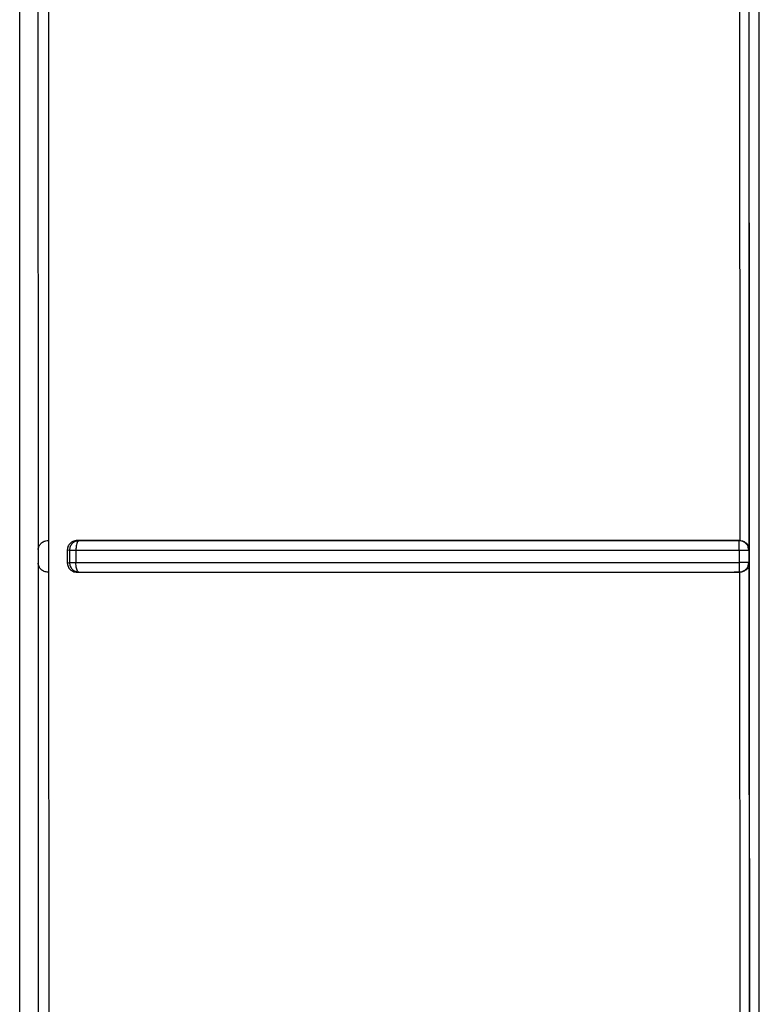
# Model space of a CAD drawing. Header units: inches. Extents: x 170 to 312, y 215 to 248.
# Tile 228 of 256: x 225.5672 to 225.5978, y 222.4881 to 222.5287. Entities that reach past the tile are written whole.
import ezdxf

# ---------------------------------------------------------------- set-up
doc = ezdxf.new("R2010")
doc.units = ezdxf.units.IN
doc.header["$LTSCALE"] = 0.25
doc.header["$MEASUREMENT"] = 0
doc.layers.add('MOTOR LH', color=7, linetype='Continuous')

msp = doc.modelspace()

# ---------------------------------------------------------------- linework, layer by layer
at = {"layer": 'MOTOR LH'}
for p, q in [((225.5672007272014, 222.2533859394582), (225.5672007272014, 222.6812074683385)), ((225.5679399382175, 222.5464332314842), (225.5679651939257, 222.506841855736)), ((225.5973244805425, 222.5464413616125), (225.5973373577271, 222.5068350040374)), ((225.5684092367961, 222.5072152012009), (225.5683998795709, 222.5460604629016)), ((225.5969498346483, 222.5460603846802), (225.5969548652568, 222.5072152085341)), ((225.5679651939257, 222.506841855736), (225.5679653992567, 222.5062759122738)), ((225.568374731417, 222.5072150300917), (225.5684092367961, 222.5072151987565)), ((225.5684121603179, 222.5059028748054), (225.5684092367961, 222.5072152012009)), ((225.5691692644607, 222.5068286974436), (225.5691692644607, 222.5062906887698)), ((225.5691692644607, 222.5068286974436), (225.5692572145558, 222.5068122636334)), ((225.569585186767, 222.5072152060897), (225.5696404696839, 222.5072048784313)), ((225.5969548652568, 222.5072152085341), (225.5967282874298, 222.5072152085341)), ((225.5973291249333, 222.5068121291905), (225.5973095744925, 222.5069335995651)), ((225.5973519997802, 222.5068350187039), (225.5973291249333, 222.5068121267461)), ((225.5692572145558, 222.5068122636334), (225.5692572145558, 222.5063071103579)), ((225.5695245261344, 222.5068159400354), (225.5695245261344, 222.5063107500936)), ((225.5969318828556, 222.5068166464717), (225.5969318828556, 222.5063104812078)), ((225.5973291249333, 222.5068121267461), (225.5973290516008, 222.5063053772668)), ((225.5679653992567, 222.5062759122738), (225.5679733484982, 222.4740267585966)), ((225.5691692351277, 222.5062906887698), (225.5692571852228, 222.5063071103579)), ((225.5973290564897, 222.5063053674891), (225.5973519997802, 222.5062839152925)), ((225.597337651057, 222.5062838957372), (225.5973519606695, 222.4844405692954)), ((225.5684121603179, 222.5059028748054), (225.5683751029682, 222.5059027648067)), ((225.5684191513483, 222.4740335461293), (225.5684121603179, 222.5059028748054)), ((225.5695869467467, 222.505902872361), (225.5696404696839, 222.505912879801)), ((225.5969499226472, 222.505902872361), (225.5967282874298, 222.505902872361)), ((225.5969354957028, 222.5059123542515), (225.5970570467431, 222.5059317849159)), ((225.5969354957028, 222.5059123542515), (225.5969499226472, 222.505902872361)), ((225.5969499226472, 222.5059029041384), (225.5969548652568, 222.484612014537))]:
    msp.add_line(p, q, dxfattribs=at)
for points, knots in [([(225.5973711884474, 222.4843848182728), (225.5973571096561, 222.5087358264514), (225.5973289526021, 222.5574369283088), (225.5973571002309, 222.6060940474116), (225.5973711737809, 222.6304221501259)], [0, 0, 0, 0, 0.5000093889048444, 1, 1, 1, 1]), ([(225.5977646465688, 222.4833246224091), (225.5977646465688, 222.5078559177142), (225.5977646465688, 222.5569185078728), (225.5977646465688, 222.605936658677), (225.5977646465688, 222.6304457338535)], [0, 0, 0, 0, 0.5000000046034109, 1, 1, 1, 1]), ([(225.5679651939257, 222.506841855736), (225.5679723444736, 222.5068881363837), (225.5679863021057, 222.5069784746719), (225.5680704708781, 222.5070971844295), (225.5681956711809, 222.5071915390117), (225.5683155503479, 222.5072072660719), (225.568374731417, 222.5072150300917)], [0, 0, 0, 0, 0.2703386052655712, 0.5276919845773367, 0.7668344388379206, 1, 1, 1, 1]), ([(225.569585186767, 222.5072152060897), (225.5695515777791, 222.5072130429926), (225.569488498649, 222.5072089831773), (225.5693837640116, 222.5071726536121), (225.5692964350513, 222.5071147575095), (225.5692319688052, 222.5070381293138), (225.5691956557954, 222.5069707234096), (225.5691733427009, 222.5069001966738), (225.5691705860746, 222.5068522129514), (225.5691692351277, 222.5068286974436)], [0, 0, 0, 0, 0.1635494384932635, 0.3069582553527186, 0.5332385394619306, 0.6584736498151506, 0.7774105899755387, 0.8909150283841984, 1, 1, 1, 1]), ([(225.5696404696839, 222.5072048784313), (225.569590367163, 222.5071982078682), (225.5694901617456, 222.5071848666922), (225.5693640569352, 222.5070937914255), (225.5692754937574, 222.5069649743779), (225.5692632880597, 222.5068631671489), (225.5692571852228, 222.5068122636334)], [0, 0, 0, 0, 0.2500021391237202, 0.5000061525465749, 0.7500035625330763, 0.9999999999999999, 0.9999999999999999, 0.9999999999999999, 0.9999999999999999]), ([(225.5696404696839, 222.5072048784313), (225.5696388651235, 222.507204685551), (225.5696195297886, 222.5072023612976), (225.5695959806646, 222.507177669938), (225.5695588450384, 222.5070991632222), (225.5695383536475, 222.5070032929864), (225.5695268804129, 222.5069097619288), (225.5695253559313, 222.5068490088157), (225.5695245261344, 222.5068159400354)], [0, 0, 0, 0, 0.02075195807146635, 0.2500660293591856, 0.4994549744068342, 0.6953527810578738, 0.8341762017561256, 1, 1, 1, 1]), ([(225.5967282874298, 222.5072152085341), (225.5936660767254, 222.5072151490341), (225.5875327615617, 222.5072150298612), (225.5784245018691, 222.5072139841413), (225.572528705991, 222.5072148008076), (225.569585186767, 222.5072152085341)], [0, 0, 0, 0, 0.333018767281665, 0.6670047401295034, 1, 1, 1, 1]), ([(225.5969354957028, 222.5072053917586), (225.5938543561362, 222.5072052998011), (225.5876903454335, 222.5072051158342), (225.5785306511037, 222.5072038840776), (225.572603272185, 222.5072045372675), (225.5696404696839, 222.5072048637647)], [0, 0, 0, 0, 0.33327497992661, 0.6667372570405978, 1, 1, 1, 1]), ([(225.5969318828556, 222.5068166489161), (225.5969318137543, 222.5068477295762), (225.5969316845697, 222.5069058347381), (225.5969316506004, 222.5070001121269), (225.5969332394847, 222.5070992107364), (225.5969338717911, 222.5071842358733), (225.5969349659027, 222.5071984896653), (225.5969354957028, 222.5072053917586)], [0, 0, 0, 0, 0.1558933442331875, 0.2914419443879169, 0.5007704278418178, 0.7582587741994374, 1, 1, 1, 1]), ([(225.5969548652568, 222.5072152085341), (225.5969536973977, 222.5072146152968), (225.5969504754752, 222.5072129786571), (225.5969425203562, 222.5072097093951), (225.5969381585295, 222.5072070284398), (225.5969354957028, 222.5072053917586)], [0, 0, 0, 0, 0.1813097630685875, 0.5002024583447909, 1, 1, 1, 1]), ([(225.5973095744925, 222.5069335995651), (225.5972932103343, 222.5069716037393), (225.5972604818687, 222.5070476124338), (225.5971699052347, 222.5071347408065), (225.5970590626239, 222.5071939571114), (225.5969766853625, 222.5072015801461), (225.5969354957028, 222.5072053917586)], [0, 0, 0, 0, 0.2499973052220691, 0.4999968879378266, 0.749992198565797, 1, 1, 1, 1]), ([(225.596954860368, 222.5072150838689), (225.5969798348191, 222.5072131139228), (225.5970311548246, 222.5072090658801), (225.5971051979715, 222.5071850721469), (225.5971748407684, 222.5071482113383), (225.5972560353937, 222.5070820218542), (225.5973306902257, 222.5069771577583), (225.5973446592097, 222.5068839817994), (225.5973519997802, 222.5068350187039)], [0, 0, 0, 0, 0.1026739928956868, 0.2109848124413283, 0.3275121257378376, 0.4543400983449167, 0.71326082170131, 1, 1, 1, 1]), ([(225.5692571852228, 222.5068122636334), (225.5692661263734, 222.5068126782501), (225.5692840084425, 222.5068135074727), (225.5693450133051, 222.5068145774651), (225.5694252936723, 222.5068154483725), (225.5694914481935, 222.5068157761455), (225.5695245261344, 222.5068159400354)], [0, 0, 0, 0, 0.2499989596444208, 0.4999914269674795, 0.7499905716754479, 1, 1, 1, 1]), ([(225.5695245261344, 222.5068159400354), (225.5725147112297, 222.5068160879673), (225.5784806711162, 222.5068163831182), (225.5876787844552, 222.5068166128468), (225.5938525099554, 222.5068166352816), (225.5969318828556, 222.5068166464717)], [0, 0, 0, 0, 0.3349473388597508, 0.6682804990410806, 1, 1, 1, 1]), ([(225.5969318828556, 222.5068166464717), (225.5969827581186, 222.5068165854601), (225.5970845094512, 222.506816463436), (225.5972142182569, 222.5068154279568), (225.597306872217, 222.5068139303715), (225.5973217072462, 222.5068127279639), (225.5973291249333, 222.5068121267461)], [0, 0, 0, 0, 0.2499973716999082, 0.4999987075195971, 0.7499935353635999, 0.9999999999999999, 0.9999999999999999, 0.9999999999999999, 0.9999999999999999]), ([(225.5683751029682, 222.5059027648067), (225.5683193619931, 222.505909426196), (225.5682016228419, 222.5059234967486), (225.5680748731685, 222.5060171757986), (225.5679870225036, 222.5061365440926), (225.5679727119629, 222.5062287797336), (225.5679653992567, 222.5062759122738)], [0, 0, 0, 0, 0.2173437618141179, 0.4590854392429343, 0.7235919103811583, 0.9999999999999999, 0.9999999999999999, 0.9999999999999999, 0.9999999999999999]), ([(225.5691692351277, 222.5062906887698), (225.5691706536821, 222.5062665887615), (225.569173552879, 222.5062173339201), (225.5691970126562, 222.5061451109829), (225.5692351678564, 222.506076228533), (225.5693007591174, 222.5060008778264), (225.5693873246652, 222.5059447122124), (225.5694902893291, 222.5059091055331), (225.569553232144, 222.5059050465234), (225.5695869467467, 222.505902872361)], [0, 0, 0, 0, 0.1111565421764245, 0.2271782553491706, 0.3491548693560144, 0.4779869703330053, 0.695468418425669, 0.8368811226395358, 1, 1, 1, 1]), ([(225.5692571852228, 222.5063071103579), (225.5692661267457, 222.506307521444), (225.5692840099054, 222.5063083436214), (225.5693450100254, 222.5063094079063), (225.569425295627, 222.5063102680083), (225.5694914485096, 222.5063105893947), (225.5695245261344, 222.5063107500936)], [0, 0, 0, 0, 0.2499983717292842, 0.4999999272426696, 0.7499910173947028, 1, 1, 1, 1]), ([(225.5692571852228, 222.5063071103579), (225.5692631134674, 222.5062560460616), (225.5692749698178, 222.5061539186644), (225.5693634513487, 222.5060245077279), (225.5694897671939, 222.5059329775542), (225.5695902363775, 222.50591956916), (225.5696404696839, 222.5059128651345)], [0, 0, 0, 0, 0.2500014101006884, 0.4999969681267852, 0.7500048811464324, 1, 1, 1, 1]), ([(225.5695245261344, 222.5063107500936), (225.572512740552, 222.5063106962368), (225.5784767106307, 222.5063105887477), (225.5876747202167, 222.5063105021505), (225.593850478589, 222.506310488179), (225.5969318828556, 222.5063104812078)], [0, 0, 0, 0, 0.3347287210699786, 0.6680618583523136, 1, 1, 1, 1]), ([(225.5696404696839, 222.5059128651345), (225.5696250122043, 222.5059204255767), (225.5695941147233, 222.5059355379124), (225.5695608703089, 222.5060166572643), (225.569540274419, 222.5061024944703), (225.5695273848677, 222.5061950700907), (225.5695256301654, 222.5062660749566), (225.5695245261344, 222.5063107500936)], [0, 0, 0, 0, 0.2497935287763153, 0.4993046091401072, 0.6504753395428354, 0.7800846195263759, 1, 1, 1, 1]), ([(225.5973290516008, 222.5063053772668), (225.5973214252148, 222.5063060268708), (225.5973061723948, 222.5063073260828), (225.5972134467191, 222.5063089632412), (225.5970840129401, 222.5063101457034), (225.5969825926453, 222.5063103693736), (225.5969318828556, 222.5063104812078)], [0, 0, 0, 0, 0.2499973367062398, 0.4999962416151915, 0.7499998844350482, 1, 1, 1, 1]), ([(225.5969318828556, 222.5063104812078), (225.5969319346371, 222.5062595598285), (225.5969320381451, 222.5061577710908), (225.5969328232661, 222.5060265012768), (225.5969342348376, 222.5059341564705), (225.5969350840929, 222.505919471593), (225.5969354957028, 222.5059123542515)], [0, 0, 0, 0, 0.2501350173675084, 0.5000046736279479, 0.7576665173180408, 1, 1, 1, 1]), ([(225.5973519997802, 222.5062839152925), (225.5973482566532, 222.5062496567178), (225.5973434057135, 222.5062052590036), (225.597309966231, 222.5061155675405), (225.597261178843, 222.5060399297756), (225.5971739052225, 222.5059693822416), (225.59710338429, 222.5059322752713), (225.5970278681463, 222.5059082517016), (225.5969754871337, 222.5059046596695), (225.5969499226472, 222.5059029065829)], [0, 0, 0, 0, 0.1977072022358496, 0.2562204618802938, 0.5455120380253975, 0.6718159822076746, 0.7881001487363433, 0.8965825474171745, 1, 1, 1, 1]), ([(225.5970570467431, 222.5059317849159), (225.597095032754, 222.5059481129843), (225.597171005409, 222.5059807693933), (225.5972581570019, 222.5060711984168), (225.5973174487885, 222.5061819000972), (225.5973251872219, 222.5062642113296), (225.5973290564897, 222.5063053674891)], [0, 0, 0, 0, 0.2499983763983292, 0.5000009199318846, 0.7499971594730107, 0.9999999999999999, 0.9999999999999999, 0.9999999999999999, 0.9999999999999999]), ([(225.5695869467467, 222.505902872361), (225.5725304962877, 222.5059032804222), (225.5784260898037, 222.5059040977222), (225.5875337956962, 222.5059030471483), (225.5936664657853, 222.5059029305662), (225.5967282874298, 222.505902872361)], [0, 0, 0, 0, 0.3330198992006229, 0.6670008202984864, 1, 1, 1, 1]), ([(225.5696404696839, 222.505912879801), (225.5726030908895, 222.5059132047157), (225.5785302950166, 222.5059138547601), (225.5876899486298, 222.5059126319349), (225.5938541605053, 222.5059124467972), (225.5969354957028, 222.5059123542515)], [0, 0, 0, 0, 0.3332418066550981, 0.6667042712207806, 1, 1, 1, 1])]:
    msp.add_open_spline(points, degree=3, knots=knots, dxfattribs=at)

doc.saveas('drawing.dxf')
